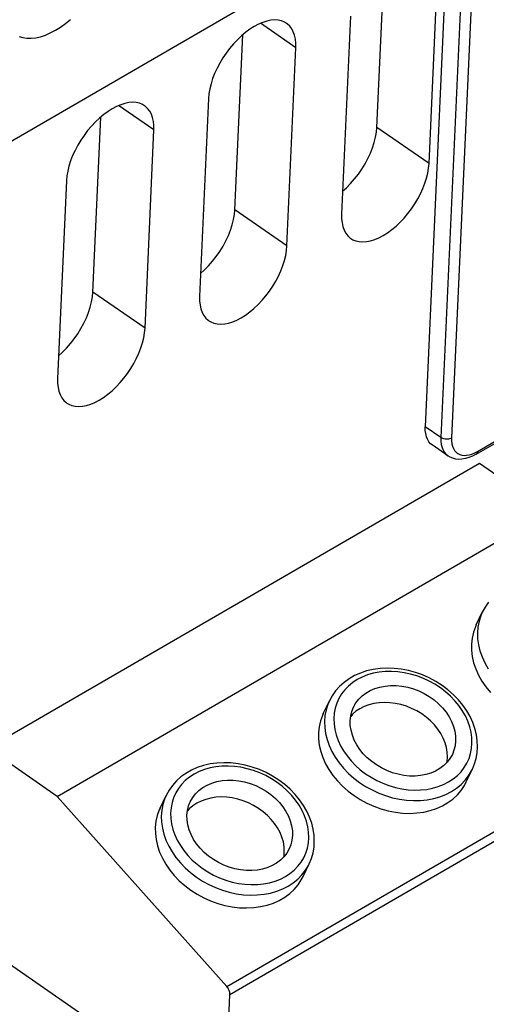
# Model space of a CAD drawing. Header units: millimetres. Extents: x 0 to 594, y 0 to 420.
# Tile 71 of 80: x 544.44 to 550.62, y 129.12 to 142.16. Entities that reach past the tile are written whole.
import ezdxf

# ---------------------------------------------------------------- set-up
doc = ezdxf.new("R2010")
doc.units = ezdxf.units.MM
doc.header["$LTSCALE"] = 32.67
doc.layers.get('0').update_dxf_attribs({"linetype": 'CONTINUOUS'})

msp = doc.modelspace()

# ---------------------------------------------------------------- linework, layer by layer
at = {"color": 7, "linetype": 'CONTINUOUS'}
for p, q in [((531.552, 133.148), (565.112, 152.596)), ((550.122, 143.712), (549.811, 136.766)), ((549.17, 140.731), (549.274, 143.049)), ((549.86, 140.253), (549.977, 142.876)), ((550.484, 136.402), (561.261, 142.647)), ((545.045, 142.108), (545.111, 142.162)), ((547.765, 142.15), (547.713, 142.139)), ((547.815, 142.154), (547.765, 142.15)), ((547.863, 142.151), (547.815, 142.154)), ((547.907, 142.141), (547.863, 142.151)), ((548.82, 142.206), (548.703, 139.582)), ((544.845, 141.982), (544.912, 142.018)), ((544.912, 142.018), (544.979, 142.06)), ((544.979, 142.06), (545.045, 142.108)), ((547.489, 142.033), (547.433, 141.991)), ((547.546, 142.069), (547.489, 142.033)), ((547.603, 142.099), (547.546, 142.069)), ((547.658, 142.122), (547.603, 142.099)), ((547.713, 142.139), (547.658, 142.122)), ((547.947, 142.125), (547.907, 142.141)), ((547.974, 142.109), (547.947, 142.125)), ((547.983, 142.102), (547.974, 142.109)), ((548.015, 142.073), (547.983, 142.102)), ((548.042, 142.038), (548.015, 142.073)), ((548.063, 141.997), (548.042, 142.038)), ((544.434, 141.937), (544.483, 141.921)), ((544.483, 141.921), (544.536, 141.913)), ((544.536, 141.913), (544.593, 141.912)), ((544.593, 141.912), (544.653, 141.918)), ((544.653, 141.918), (544.715, 141.932)), ((544.715, 141.932), (544.78, 141.954)), ((544.78, 141.954), (544.845, 141.982)), ((547.322, 141.893), (547.27, 141.838)), ((547.29, 139.641), (547.393, 141.959)), ((547.377, 141.945), (547.322, 141.893)), ((547.433, 141.991), (547.377, 141.945)), ((548.08, 141.951), (548.063, 141.997)), ((548.091, 141.901), (548.08, 141.951)), ((548.097, 141.846), (548.091, 141.901)), ((547.22, 141.778), (547.173, 141.716)), ((547.27, 141.838), (547.22, 141.778)), ((547.979, 139.163), (548.097, 141.787)), ((548.097, 141.787), (548.097, 141.846)), ((547.129, 141.651), (547.089, 141.584)), ((547.173, 141.716), (547.129, 141.651)), ((547.053, 141.516), (547.021, 141.447)), ((547.089, 141.584), (547.053, 141.516)), ((546.994, 141.378), (546.973, 141.31)), ((547.021, 141.447), (546.994, 141.378)), ((546.956, 141.243), (546.945, 141.178)), ((546.973, 141.31), (546.956, 141.243)), ((546.94, 141.116), (546.822, 138.492)), ((546.945, 141.178), (546.94, 141.116)), ((545.665, 140.979), (545.609, 140.943)), ((545.722, 141.009), (545.665, 140.979)), ((545.778, 141.032), (545.722, 141.009)), ((545.832, 141.05), (545.778, 141.032)), ((545.885, 141.06), (545.832, 141.05)), ((545.935, 141.064), (545.885, 141.06)), ((545.982, 141.061), (545.935, 141.064)), ((546.026, 141.052), (545.982, 141.061)), ((546.066, 141.035), (546.026, 141.052)), ((546.094, 141.019), (546.066, 141.035)), ((546.103, 141.012), (546.094, 141.019)), ((546.134, 140.983), (546.103, 141.012)), ((546.161, 140.948), (546.134, 140.983)), ((545.409, 138.551), (545.513, 140.869)), ((545.496, 140.855), (545.442, 140.804)), ((545.552, 140.902), (545.496, 140.855)), ((545.609, 140.943), (545.552, 140.902)), ((546.183, 140.908), (546.161, 140.948)), ((546.2, 140.862), (546.183, 140.908)), ((546.211, 140.811), (546.2, 140.862)), ((545.389, 140.748), (545.339, 140.689)), ((545.442, 140.804), (545.389, 140.748)), ((546.216, 140.756), (546.211, 140.811)), ((546.216, 140.697), (546.216, 140.756)), ((549.164, 140.667), (549.17, 140.731)), ((545.292, 140.626), (545.248, 140.561)), ((545.339, 140.689), (545.292, 140.626)), ((546.099, 138.073), (546.216, 140.697)), ((549.135, 140.531), (549.153, 140.6)), ((549.153, 140.6), (549.164, 140.667)), ((545.208, 140.494), (545.172, 140.426)), ((545.248, 140.561), (545.208, 140.494)), ((549.084, 140.389), (549.112, 140.46)), ((549.112, 140.46), (549.135, 140.531)), ((545.141, 140.357), (545.114, 140.288)), ((545.172, 140.426), (545.141, 140.357)), ((549.013, 140.248), (549.051, 140.318)), ((549.051, 140.318), (549.084, 140.389)), ((545.092, 140.22), (545.076, 140.153)), ((545.114, 140.288), (545.092, 140.22)), ((548.97, 140.179), (549.013, 140.248)), ((549.843, 140.126), (549.854, 140.19)), ((549.854, 140.19), (549.86, 140.253)), ((545.065, 140.088), (545.059, 140.026)), ((545.076, 140.153), (545.065, 140.088)), ((548.874, 140.049), (548.924, 140.113)), ((548.924, 140.113), (548.97, 140.179)), ((549.805, 139.991), (549.827, 140.059)), ((549.827, 140.059), (549.843, 140.126)), ((545.059, 140.026), (544.942, 137.402)), ((548.716, 139.888), (548.767, 139.933)), ((548.767, 139.933), (548.821, 139.989)), ((548.821, 139.989), (548.874, 140.049)), ((549.778, 139.922), (549.805, 139.991)), ((549.711, 139.785), (549.747, 139.853)), ((549.747, 139.853), (549.778, 139.922)), ((549.627, 139.653), (549.671, 139.718)), ((549.671, 139.718), (549.711, 139.785)), ((547.272, 139.51), (547.284, 139.577)), ((547.284, 139.577), (547.29, 139.641)), ((548.703, 139.582), (548.703, 139.523)), ((549.53, 139.531), (549.58, 139.59)), ((549.58, 139.59), (549.627, 139.653)), ((547.232, 139.37), (547.255, 139.441)), ((547.255, 139.441), (547.272, 139.51)), ((548.703, 139.523), (548.708, 139.468)), ((548.708, 139.468), (548.719, 139.417)), ((548.719, 139.417), (548.736, 139.371)), ((549.367, 139.377), (549.423, 139.424)), ((549.423, 139.424), (549.477, 139.475)), ((549.477, 139.475), (549.53, 139.531)), ((547.17, 139.228), (547.203, 139.299)), ((547.203, 139.299), (547.232, 139.37)), ((548.736, 139.371), (548.758, 139.33)), ((548.758, 139.33), (548.785, 139.295)), ((548.785, 139.295), (548.816, 139.266)), ((549.197, 139.27), (549.254, 139.3)), ((549.254, 139.3), (549.31, 139.336)), ((549.31, 139.336), (549.367, 139.377)), ((547.09, 139.089), (547.132, 139.158)), ((547.132, 139.158), (547.17, 139.228)), ((547.974, 139.101), (547.979, 139.163)), ((548.816, 139.266), (548.825, 139.26)), ((548.825, 139.26), (548.852, 139.244)), ((548.852, 139.244), (548.893, 139.227)), ((548.893, 139.227), (548.937, 139.218)), ((548.937, 139.218), (548.984, 139.215)), ((548.984, 139.215), (549.034, 139.219)), ((549.034, 139.219), (549.087, 139.229)), ((549.087, 139.229), (549.141, 139.246)), ((549.141, 139.246), (549.197, 139.27)), ((546.994, 138.959), (547.043, 139.023)), ((547.043, 139.023), (547.09, 139.089)), ((547.946, 138.969), (547.963, 139.036)), ((547.963, 139.036), (547.974, 139.101)), ((546.886, 138.843), (546.941, 138.899)), ((546.941, 138.899), (546.994, 138.959)), ((547.898, 138.832), (547.925, 138.901)), ((547.925, 138.901), (547.946, 138.969)), ((546.836, 138.798), (546.886, 138.843)), ((547.83, 138.695), (547.866, 138.763)), ((547.866, 138.763), (547.898, 138.832)), ((547.746, 138.563), (547.79, 138.628)), ((547.79, 138.628), (547.83, 138.695)), ((545.403, 138.487), (545.409, 138.551)), ((546.822, 138.492), (546.822, 138.433)), ((547.649, 138.441), (547.699, 138.5)), ((547.699, 138.5), (547.746, 138.563)), ((545.374, 138.351), (545.392, 138.42)), ((545.392, 138.42), (545.403, 138.487)), ((546.822, 138.433), (546.828, 138.378)), ((546.828, 138.378), (546.839, 138.327)), ((547.542, 138.334), (547.597, 138.385)), ((547.597, 138.385), (547.649, 138.441)), ((545.323, 138.209), (545.351, 138.281)), ((545.351, 138.281), (545.374, 138.351)), ((546.839, 138.327), (546.856, 138.281)), ((546.856, 138.281), (546.877, 138.241)), ((546.877, 138.241), (546.904, 138.206)), ((547.373, 138.21), (547.43, 138.246)), ((547.43, 138.246), (547.486, 138.287)), ((547.486, 138.287), (547.542, 138.334)), ((545.251, 138.068), (545.29, 138.138)), ((545.29, 138.138), (545.323, 138.209)), ((546.904, 138.206), (546.936, 138.177)), ((546.936, 138.177), (546.945, 138.17)), ((546.945, 138.17), (546.972, 138.154)), ((546.972, 138.154), (547.012, 138.137)), ((547.012, 138.137), (547.056, 138.128)), ((547.056, 138.128), (547.104, 138.125)), ((547.104, 138.125), (547.154, 138.129)), ((547.154, 138.129), (547.206, 138.139)), ((547.206, 138.139), (547.261, 138.156)), ((547.261, 138.156), (547.316, 138.18)), ((547.316, 138.18), (547.373, 138.21)), ((545.163, 137.933), (545.209, 137.999)), ((545.209, 137.999), (545.251, 138.068)), ((546.082, 137.946), (546.093, 138.011)), ((546.093, 138.011), (546.099, 138.073)), ((545.06, 137.809), (545.113, 137.869)), ((545.113, 137.869), (545.163, 137.933)), ((546.044, 137.811), (546.066, 137.879)), ((546.066, 137.879), (546.082, 137.946)), ((544.955, 137.708), (545.005, 137.753)), ((545.005, 137.753), (545.06, 137.809)), ((545.986, 137.673), (546.017, 137.742)), ((546.017, 137.742), (546.044, 137.811)), ((545.91, 137.538), (545.95, 137.605)), ((545.95, 137.605), (545.986, 137.673)), ((545.819, 137.411), (545.866, 137.473)), ((545.866, 137.473), (545.91, 137.538)), ((544.942, 137.402), (544.942, 137.343)), ((544.942, 137.343), (544.947, 137.288)), ((545.716, 137.296), (545.769, 137.351)), ((545.769, 137.351), (545.819, 137.411)), ((544.947, 137.288), (544.958, 137.238)), ((544.958, 137.238), (544.975, 137.192)), ((544.975, 137.192), (544.997, 137.151)), ((545.549, 137.156), (545.606, 137.198)), ((545.606, 137.198), (545.662, 137.244)), ((545.662, 137.244), (545.716, 137.296)), ((544.997, 137.151), (545.024, 137.116)), ((545.024, 137.116), (545.055, 137.087)), ((545.055, 137.087), (545.064, 137.08)), ((545.064, 137.08), (545.091, 137.064)), ((545.091, 137.064), (545.132, 137.048)), ((545.326, 137.05), (545.38, 137.067)), ((545.38, 137.067), (545.436, 137.09)), ((545.436, 137.09), (545.492, 137.12)), ((545.492, 137.12), (545.549, 137.156)), ((545.132, 137.048), (545.176, 137.038)), ((545.176, 137.038), (545.223, 137.035)), ((545.223, 137.035), (545.273, 137.039)), ((545.273, 137.039), (545.326, 137.05)), ((549.811, 136.719), (549.811, 136.766)), ((549.816, 136.676), (549.811, 136.719)), ((549.825, 136.635), (549.816, 136.676)), ((549.84, 136.6), (549.825, 136.635)), ((549.858, 136.568), (549.84, 136.6)), ((549.881, 136.542), (549.858, 136.568)), ((549.903, 136.525), (549.881, 136.542)), ((550.11, 136.381), (549.903, 136.525)), ((550.527, 136.279), (544.018, 132.507)), ((550.141, 136.363), (550.11, 136.381)), ((550.175, 136.349), (550.141, 136.363)), ((550.213, 136.339), (550.175, 136.349)), ((550.253, 136.335), (550.213, 136.339)), ((550.296, 136.337), (550.253, 136.335)), ((550.342, 136.344), (550.296, 136.337)), ((550.389, 136.358), (550.342, 136.344)), ((550.437, 136.377), (550.389, 136.358)), ((550.484, 136.402), (550.437, 136.377)), ((551.444, 135.644), (550.527, 136.279)), ((544.935, 131.871), (551.444, 135.644)), ((550.603, 134.378), (550.565, 134.31)), ((550.648, 134.442), (550.603, 134.378)), ((550.485, 134.142), (550.565, 134.31)), ((550.474, 134.117), (550.447, 134.044)), ((550.485, 134.142), (550.474, 134.117)), ((550.43, 133.967), (550.422, 133.887)), ((550.447, 134.044), (550.43, 133.967)), ((550.422, 133.887), (550.422, 133.806)), ((550.422, 133.806), (550.432, 133.724)), ((550.432, 133.724), (550.451, 133.641)), ((549.121, 133.552), (549.034, 133.532)), ((549.211, 133.565), (549.121, 133.552)), ((549.304, 133.57), (549.211, 133.565)), ((549.398, 133.567), (549.304, 133.57)), ((549.493, 133.556), (549.398, 133.567)), ((549.588, 133.538), (549.493, 133.556)), ((549.682, 133.512), (549.588, 133.538)), ((550.451, 133.641), (550.479, 133.559)), ((550.479, 133.559), (550.515, 133.478)), ((548.802, 133.429), (548.735, 133.381)), ((548.874, 133.47), (548.802, 133.429)), ((548.952, 133.505), (548.874, 133.47)), ((549.034, 133.532), (548.952, 133.505)), ((549.774, 133.479), (549.682, 133.512)), ((549.864, 133.439), (549.774, 133.479)), ((549.95, 133.392), (549.864, 133.439)), ((550.515, 133.478), (550.56, 133.398)), ((548.676, 133.327), (548.623, 133.268)), ((548.735, 133.381), (548.676, 133.327)), ((549.082, 133.273), (549.144, 133.299)), ((549.144, 133.299), (549.21, 133.319)), ((549.21, 133.319), (549.28, 133.333)), ((549.28, 133.333), (549.352, 133.339)), ((549.352, 133.339), (549.427, 133.338)), ((549.427, 133.338), (549.502, 133.331)), ((549.502, 133.331), (549.578, 133.316)), ((549.578, 133.316), (549.653, 133.295)), ((549.653, 133.295), (549.726, 133.267)), ((550.033, 133.339), (549.95, 133.392)), ((550.111, 133.281), (550.033, 133.339)), ((550.183, 133.217), (550.111, 133.281)), ((550.56, 133.398), (550.613, 133.322)), ((550.613, 133.322), (550.673, 133.249)), ((548.578, 133.205), (548.54, 133.136)), ((548.623, 133.268), (548.578, 133.205)), ((548.892, 133.108), (548.93, 133.157)), ((548.93, 133.157), (548.974, 133.201)), ((548.974, 133.201), (549.025, 133.24)), ((549.025, 133.24), (549.082, 133.273)), ((549.726, 133.267), (549.797, 133.233)), ((549.797, 133.233), (549.864, 133.193)), ((549.864, 133.193), (549.927, 133.148)), ((549.927, 133.148), (549.986, 133.098)), ((550.249, 133.148), (550.183, 133.217)), ((550.307, 133.078), (550.249, 133.148)), ((548.46, 132.968), (548.54, 133.136)), ((548.838, 132.997), (548.86, 133.052)), ((548.86, 133.052), (548.892, 133.108)), ((548.946, 133.032), (548.893, 132.998)), ((549.003, 133.061), (548.946, 133.032)), ((549.065, 133.084), (549.003, 133.061)), ((549.13, 133.101), (549.065, 133.084)), ((549.199, 133.111), (549.13, 133.101)), ((549.27, 133.115), (549.199, 133.111)), ((549.342, 133.112), (549.27, 133.115)), ((549.415, 133.103), (549.342, 133.112)), ((549.488, 133.087), (549.415, 133.103)), ((549.56, 133.065), (549.488, 133.087)), ((549.63, 133.037), (549.56, 133.065)), ((549.698, 133.003), (549.63, 133.037)), ((549.986, 133.098), (550.039, 133.044)), ((550.039, 133.044), (550.086, 132.986)), ((550.359, 133.004), (550.307, 133.078)), ((548.449, 132.944), (548.422, 132.87)), ((548.46, 132.968), (548.449, 132.944)), ((548.816, 132.875), (548.823, 132.937)), ((548.823, 132.937), (548.838, 132.997)), ((548.847, 132.958), (548.823, 132.931)), ((548.893, 132.998), (548.847, 132.958)), ((549.763, 132.964), (549.698, 133.003)), ((549.824, 132.92), (549.763, 132.964)), ((549.88, 132.871), (549.824, 132.92)), ((550.086, 132.986), (550.126, 132.925)), ((550.126, 132.925), (550.159, 132.863)), ((550.403, 132.927), (550.359, 133.004)), ((550.439, 132.848), (550.403, 132.927)), ((548.405, 132.793), (548.396, 132.714)), ((548.422, 132.87), (548.405, 132.793)), ((548.818, 132.811), (548.816, 132.875)), ((548.827, 132.746), (548.818, 132.811)), ((549.931, 132.819), (549.88, 132.871)), ((549.977, 132.763), (549.931, 132.819)), ((550.016, 132.705), (549.977, 132.763)), ((550.159, 132.863), (550.184, 132.798)), ((550.184, 132.798), (550.202, 132.734)), ((550.467, 132.768), (550.439, 132.848)), ((550.487, 132.688), (550.467, 132.768)), ((548.396, 132.714), (548.397, 132.632)), ((548.397, 132.632), (548.407, 132.55)), ((548.845, 132.681), (548.827, 132.746)), ((548.87, 132.617), (548.845, 132.681)), ((550.048, 132.644), (550.016, 132.705)), ((550.074, 132.582), (550.048, 132.644)), ((550.202, 132.734), (550.211, 132.669)), ((550.211, 132.669), (550.212, 132.605)), ((550.499, 132.608), (550.487, 132.688)), ((544.935, 131.871), (544.018, 132.507)), ((548.407, 132.55), (548.426, 132.467)), ((548.903, 132.554), (548.87, 132.617)), ((548.943, 132.494), (548.903, 132.554)), ((548.99, 132.436), (548.943, 132.494)), ((550.092, 132.52), (550.074, 132.582)), ((550.102, 132.457), (550.092, 132.52)), ((550.205, 132.542), (550.19, 132.482)), ((550.212, 132.605), (550.205, 132.542)), ((550.498, 132.45), (550.503, 132.528)), ((550.503, 132.528), (550.499, 132.608)), ((548.426, 132.467), (548.454, 132.385)), ((548.454, 132.385), (548.49, 132.304)), ((549.043, 132.382), (548.99, 132.436)), ((549.101, 132.332), (549.043, 132.382)), ((550.137, 132.372), (550.099, 132.323)), ((550.101, 132.334), (550.105, 132.395)), ((550.105, 132.395), (550.102, 132.457)), ((550.169, 132.427), (550.137, 132.372)), ((550.19, 132.482), (550.169, 132.427)), ((550.464, 132.301), (550.485, 132.374)), ((550.485, 132.374), (550.498, 132.45)), ((546.791, 132.252), (546.713, 132.218)), ((546.873, 132.28), (546.791, 132.252)), ((546.96, 132.3), (546.873, 132.28)), ((547.05, 132.312), (546.96, 132.3)), ((547.142, 132.317), (547.05, 132.312)), ((547.237, 132.314), (547.142, 132.317)), ((547.332, 132.304), (547.237, 132.314)), ((547.426, 132.285), (547.332, 132.304)), ((547.52, 132.259), (547.426, 132.285)), ((547.613, 132.226), (547.52, 132.259)), ((548.49, 132.304), (548.535, 132.225)), ((549.165, 132.287), (549.101, 132.332)), ((549.232, 132.247), (549.165, 132.287)), ((549.303, 132.213), (549.232, 132.247)), ((550.003, 132.24), (549.947, 132.207)), ((550.054, 132.279), (550.003, 132.24)), ((550.099, 132.323), (550.054, 132.279)), ((550.098, 132.322), (550.101, 132.334)), ((550.435, 132.231), (550.464, 132.301)), ((546.574, 132.129), (546.514, 132.075)), ((546.64, 132.176), (546.574, 132.129)), ((546.713, 132.218), (546.64, 132.176)), ((547.703, 132.186), (547.613, 132.226)), ((547.789, 132.14), (547.703, 132.186)), ((547.872, 132.087), (547.789, 132.14)), ((548.535, 132.225), (548.588, 132.148)), ((548.588, 132.148), (548.648, 132.075)), ((549.376, 132.185), (549.303, 132.213)), ((549.451, 132.164), (549.376, 132.185)), ((549.526, 132.149), (549.451, 132.164)), ((549.602, 132.141), (549.526, 132.149)), ((549.676, 132.141), (549.602, 132.141)), ((549.749, 132.147), (549.676, 132.141)), ((549.819, 132.16), (549.749, 132.147)), ((549.885, 132.18), (549.819, 132.16)), ((549.947, 132.207), (549.885, 132.18)), ((550.354, 132.062), (550.435, 132.231)), ((546.462, 132.016), (546.417, 131.952)), ((546.514, 132.075), (546.462, 132.016)), ((546.813, 131.949), (546.864, 131.987)), ((546.864, 131.987), (546.921, 132.02)), ((546.921, 132.02), (546.983, 132.047)), ((546.983, 132.047), (547.049, 132.067)), ((547.049, 132.067), (547.119, 132.08)), ((547.119, 132.08), (547.191, 132.087)), ((547.191, 132.087), (547.266, 132.086)), ((547.266, 132.086), (547.341, 132.078)), ((547.341, 132.078), (547.417, 132.064)), ((547.417, 132.064), (547.492, 132.042)), ((547.492, 132.042), (547.565, 132.014)), ((547.565, 132.014), (547.635, 131.98)), ((547.635, 131.98), (547.703, 131.941)), ((547.95, 132.028), (547.872, 132.087)), ((548.022, 131.965), (547.95, 132.028)), ((548.648, 132.075), (548.715, 132.006)), ((548.715, 132.006), (548.788, 131.941)), ((550.287, 131.951), (550.33, 132.017)), ((550.33, 132.017), (550.354, 132.062)), ((547.181, 129.353), (544.935, 131.871)), ((546.298, 131.716), (546.379, 131.884)), ((546.417, 131.952), (546.379, 131.884)), ((546.699, 131.8), (546.731, 131.855)), ((546.731, 131.855), (546.768, 131.904)), ((546.768, 131.904), (546.813, 131.949)), ((546.969, 131.849), (546.904, 131.832)), ((547.038, 131.859), (546.969, 131.849)), ((547.109, 131.863), (547.038, 131.859)), ((547.181, 131.86), (547.109, 131.863)), ((547.254, 131.85), (547.181, 131.86)), ((547.327, 131.835), (547.254, 131.85)), ((547.703, 131.941), (547.766, 131.895)), ((547.766, 131.895), (547.825, 131.845)), ((547.825, 131.845), (547.878, 131.791)), ((548.088, 131.896), (548.022, 131.965)), ((548.146, 131.825), (548.088, 131.896)), ((548.788, 131.941), (548.867, 131.882)), ((548.867, 131.882), (548.95, 131.828)), ((550.176, 131.836), (550.235, 131.891)), ((550.235, 131.891), (550.287, 131.951)), ((546.298, 131.716), (546.288, 131.691)), ((546.662, 131.685), (546.677, 131.745)), ((546.677, 131.745), (546.699, 131.8)), ((546.732, 131.745), (546.686, 131.706)), ((546.785, 131.78), (546.732, 131.745)), ((546.842, 131.809), (546.785, 131.78)), ((546.904, 131.832), (546.842, 131.809)), ((547.399, 131.813), (547.327, 131.835)), ((547.469, 131.785), (547.399, 131.813)), ((547.537, 131.751), (547.469, 131.785)), ((547.602, 131.712), (547.537, 131.751)), ((547.663, 131.668), (547.602, 131.712)), ((547.878, 131.791), (547.924, 131.734)), ((547.924, 131.734), (547.964, 131.673)), ((548.198, 131.751), (548.146, 131.825)), ((548.242, 131.675), (548.198, 131.751)), ((548.95, 131.828), (549.038, 131.781)), ((549.038, 131.781), (549.129, 131.74)), ((549.129, 131.74), (549.223, 131.706)), ((549.877, 131.684), (549.96, 131.711)), ((549.96, 131.711), (550.038, 131.746)), ((550.038, 131.746), (550.11, 131.788)), ((550.11, 131.788), (550.176, 131.836)), ((546.261, 131.618), (546.244, 131.541)), ((546.288, 131.691), (546.261, 131.618)), ((546.655, 131.622), (546.662, 131.685)), ((546.657, 131.559), (546.655, 131.622)), ((546.686, 131.706), (546.662, 131.679)), ((547.719, 131.619), (547.663, 131.668)), ((547.77, 131.567), (547.719, 131.619)), ((547.964, 131.673), (547.997, 131.61)), ((547.997, 131.61), (548.023, 131.546)), ((548.278, 131.596), (548.242, 131.675)), ((548.306, 131.516), (548.278, 131.596)), ((549.223, 131.706), (549.318, 131.68)), ((549.318, 131.68), (549.415, 131.661)), ((549.415, 131.661), (549.511, 131.65)), ((549.511, 131.65), (549.606, 131.646)), ((549.606, 131.646), (549.699, 131.651)), ((549.699, 131.651), (549.79, 131.663)), ((549.79, 131.663), (549.877, 131.684)), ((546.244, 131.541), (546.235, 131.461)), ((546.235, 131.461), (546.236, 131.38)), ((546.666, 131.494), (546.657, 131.559)), ((546.684, 131.429), (546.666, 131.494)), ((547.816, 131.511), (547.77, 131.567)), ((547.855, 131.453), (547.816, 131.511)), ((547.887, 131.392), (547.855, 131.453)), ((548.023, 131.546), (548.04, 131.481)), ((548.04, 131.481), (548.05, 131.416)), ((548.326, 131.435), (548.306, 131.516)), ((546.236, 131.38), (546.246, 131.298)), ((546.709, 131.365), (546.684, 131.429)), ((546.742, 131.302), (546.709, 131.365)), ((547.913, 131.33), (547.887, 131.392)), ((547.931, 131.267), (547.913, 131.33)), ((548.051, 131.352), (548.044, 131.29)), ((548.05, 131.416), (548.051, 131.352)), ((548.338, 131.355), (548.326, 131.435)), ((548.341, 131.276), (548.338, 131.355)), ((546.246, 131.298), (546.265, 131.215)), ((546.265, 131.215), (546.293, 131.133)), ((546.782, 131.241), (546.742, 131.302)), ((546.829, 131.184), (546.782, 131.241)), ((547.941, 131.205), (547.931, 131.267)), ((547.944, 131.143), (547.941, 131.205)), ((548.029, 131.23), (548.007, 131.175)), ((548.044, 131.29), (548.029, 131.23)), ((548.324, 131.122), (548.337, 131.198)), ((548.337, 131.198), (548.341, 131.276)), ((546.293, 131.133), (546.329, 131.052)), ((546.882, 131.129), (546.829, 131.184)), ((546.94, 131.079), (546.882, 131.129)), ((547.004, 131.034), (546.94, 131.079)), ((547.938, 131.07), (547.893, 131.026)), ((547.937, 131.069), (547.94, 131.082)), ((547.976, 131.119), (547.938, 131.07)), ((547.94, 131.082), (547.944, 131.143)), ((548.007, 131.175), (547.976, 131.119)), ((548.303, 131.049), (548.324, 131.122)), ((546.329, 131.052), (546.374, 130.972)), ((546.374, 130.972), (546.426, 130.896)), ((547.071, 130.994), (547.004, 131.034)), ((547.142, 130.96), (547.071, 130.994)), ((547.215, 130.933), (547.142, 130.96)), ((547.29, 130.911), (547.215, 130.933)), ((547.724, 130.928), (547.657, 130.908)), ((547.785, 130.955), (547.724, 130.928)), ((547.842, 130.987), (547.785, 130.955)), ((547.893, 131.026), (547.842, 130.987)), ((548.193, 130.81), (548.274, 130.979)), ((548.274, 130.979), (548.303, 131.049)), ((546.426, 130.896), (546.486, 130.823)), ((546.486, 130.823), (546.553, 130.753)), ((547.365, 130.897), (547.29, 130.911)), ((547.441, 130.889), (547.365, 130.897)), ((547.515, 130.888), (547.441, 130.889)), ((547.588, 130.894), (547.515, 130.888)), ((547.657, 130.908), (547.588, 130.894)), ((548.169, 130.764), (548.193, 130.81)), ((546.553, 130.753), (546.627, 130.689)), ((546.627, 130.689), (546.705, 130.629)), ((548.074, 130.639), (548.126, 130.699)), ((548.126, 130.699), (548.169, 130.764)), ((546.705, 130.629), (546.789, 130.576)), ((546.789, 130.576), (546.877, 130.528)), ((547.949, 130.536), (548.015, 130.584)), ((548.015, 130.584), (548.074, 130.639)), ((546.877, 130.528), (546.968, 130.488)), ((546.968, 130.488), (547.062, 130.454)), ((547.062, 130.454), (547.157, 130.427)), ((547.157, 130.427), (547.253, 130.408)), ((547.253, 130.408), (547.35, 130.397)), ((547.538, 130.399), (547.629, 130.411)), ((547.629, 130.411), (547.716, 130.431)), ((547.716, 130.431), (547.799, 130.459)), ((547.799, 130.459), (547.877, 130.494)), ((547.877, 130.494), (547.949, 130.536)), ((547.35, 130.397), (547.445, 130.394)), ((547.445, 130.394), (547.538, 130.399)), ((545.376, 128.904), (543.738, 130.04)), ((547.128, 126.997), (547.223, 129.249)), ((547.19, 129.341), (547.181, 129.353)), ((547.199, 129.329), (547.19, 129.341)), ((547.206, 129.316), (547.199, 129.329)), ((547.212, 129.302), (547.206, 129.316)), ((547.217, 129.288), (547.212, 129.302)), ((547.221, 129.274), (547.217, 129.288)), ((547.223, 129.261), (547.221, 129.274)), ((547.223, 129.249), (547.223, 129.261))]:
    msp.add_line(p, q, dxfattribs=at)
at = {"color": 9, "linetype": 'CONTINUOUS'}
for p, q in [((550.329, 143.568), (550.018, 136.623)), ((550.47, 143.562), (550.159, 136.617)), ((550.503, 136.441), (561.28, 142.686)), ((548.097, 141.787), (547.63, 142.11)), ((546.216, 140.697), (545.75, 141.021)), ((549.86, 140.253), (549.17, 140.731)), ((547.979, 139.163), (547.29, 139.641)), ((546.099, 138.073), (545.409, 138.551)), ((550.018, 136.623), (549.811, 136.766)), ((550.029, 136.616), (550.018, 136.623)), ((550.018, 136.623), (550.018, 136.576)), ((550.018, 136.576), (550.023, 136.532)), ((550.042, 136.61), (550.029, 136.616)), ((550.057, 136.606), (550.042, 136.61)), ((550.072, 136.603), (550.057, 136.606)), ((550.087, 136.601), (550.072, 136.603)), ((550.103, 136.601), (550.087, 136.601)), ((550.118, 136.603), (550.103, 136.601)), ((550.133, 136.606), (550.118, 136.603)), ((550.147, 136.611), (550.133, 136.606)), ((550.159, 136.617), (550.147, 136.611)), ((550.159, 136.617), (550.159, 136.578)), ((550.159, 136.578), (550.163, 136.541)), ((550.163, 136.541), (550.171, 136.508)), ((550.023, 136.532), (550.032, 136.492)), ((550.032, 136.492), (550.047, 136.456)), ((550.047, 136.456), (550.065, 136.425)), ((550.065, 136.425), (550.088, 136.399)), ((550.171, 136.508), (550.183, 136.478)), ((550.183, 136.478), (550.199, 136.452)), ((550.199, 136.452), (550.218, 136.43)), ((550.218, 136.43), (550.24, 136.413)), ((550.24, 136.413), (550.266, 136.399)), ((550.392, 136.395), (550.428, 136.405)), ((550.428, 136.405), (550.465, 136.421)), ((550.465, 136.421), (550.503, 136.441)), ((550.494, 136.411), (550.488, 136.404)), ((550.499, 136.419), (550.494, 136.411)), ((550.502, 136.429), (550.499, 136.419)), ((550.503, 136.441), (550.502, 136.429)), ((550.088, 136.399), (550.11, 136.381)), ((550.266, 136.399), (550.294, 136.391)), ((550.294, 136.391), (550.325, 136.388)), ((550.325, 136.388), (550.358, 136.389)), ((550.358, 136.389), (550.392, 136.395)), ((550.488, 136.404), (550.484, 136.402)), ((550.522, 134.19), (550.507, 134.114)), ((550.545, 134.262), (550.522, 134.19)), ((550.565, 134.31), (550.545, 134.262)), ((550.507, 134.114), (550.501, 134.037)), ((550.501, 134.037), (550.504, 133.958)), ((550.504, 133.958), (550.515, 133.877)), ((550.515, 133.877), (550.535, 133.797)), ((550.535, 133.797), (550.563, 133.718)), ((550.563, 133.718), (550.599, 133.639)), ((550.599, 133.639), (550.643, 133.562)), ((548.91, 133.418), (548.849, 133.378)), ((548.976, 133.451), (548.91, 133.418)), ((549.046, 133.479), (548.976, 133.451)), ((549.121, 133.501), (549.046, 133.479)), ((549.199, 133.516), (549.121, 133.501)), ((549.28, 133.524), (549.199, 133.516)), ((549.362, 133.526), (549.28, 133.524)), ((549.446, 133.521), (549.362, 133.526)), ((549.531, 133.509), (549.446, 133.521)), ((549.615, 133.491), (549.531, 133.509)), ((549.698, 133.466), (549.615, 133.491)), ((549.78, 133.435), (549.698, 133.466)), ((549.86, 133.398), (549.78, 133.435)), ((548.745, 133.283), (548.703, 133.228)), ((548.794, 133.333), (548.745, 133.283)), ((548.849, 133.378), (548.794, 133.333)), ((549.937, 133.356), (549.86, 133.398)), ((550.01, 133.308), (549.937, 133.356)), ((550.079, 133.256), (550.01, 133.308)), ((548.667, 133.169), (548.639, 133.106)), ((548.703, 133.228), (548.667, 133.169)), ((550.143, 133.199), (550.079, 133.256)), ((550.201, 133.138), (550.143, 133.199)), ((547.181, 129.353), (553.69, 133.125)), ((547.223, 129.249), (553.732, 133.021)), ((548.497, 133.016), (548.482, 132.941)), ((548.52, 133.089), (548.497, 133.016)), ((548.54, 133.136), (548.52, 133.089)), ((548.618, 133.041), (548.605, 132.972)), ((548.639, 133.106), (548.618, 133.041)), ((550.254, 133.074), (550.201, 133.138)), ((550.301, 133.007), (550.254, 133.074)), ((548.482, 132.941), (548.476, 132.863)), ((548.605, 132.972), (548.599, 132.902)), ((548.599, 132.902), (548.602, 132.83)), ((550.341, 132.937), (550.301, 133.007)), ((550.373, 132.866), (550.341, 132.937)), ((548.476, 132.863), (548.479, 132.784)), ((548.479, 132.784), (548.49, 132.704)), ((548.602, 132.83), (548.612, 132.758)), ((548.612, 132.758), (548.63, 132.685)), ((550.399, 132.794), (550.373, 132.866)), ((550.417, 132.722), (550.399, 132.794)), ((548.49, 132.704), (548.51, 132.624)), ((548.51, 132.624), (548.538, 132.544)), ((548.63, 132.685), (548.655, 132.613)), ((550.427, 132.649), (550.417, 132.722)), ((550.429, 132.578), (550.427, 132.649)), ((548.538, 132.544), (548.574, 132.465)), ((548.655, 132.613), (548.688, 132.542)), ((548.688, 132.542), (548.728, 132.473)), ((550.411, 132.439), (550.424, 132.507)), ((550.424, 132.507), (550.429, 132.578)), ((548.574, 132.465), (548.618, 132.389)), ((548.618, 132.389), (548.67, 132.315)), ((548.728, 132.473), (548.774, 132.406)), ((548.774, 132.406), (548.827, 132.342)), ((550.362, 132.311), (550.39, 132.373)), ((550.39, 132.373), (550.411, 132.439)), ((546.96, 132.248), (546.885, 132.227)), ((547.038, 132.263), (546.96, 132.248)), ((547.118, 132.272), (547.038, 132.263)), ((547.201, 132.273), (547.118, 132.272)), ((547.285, 132.268), (547.201, 132.273)), ((547.369, 132.257), (547.285, 132.268)), ((547.454, 132.238), (547.369, 132.257)), ((547.537, 132.214), (547.454, 132.238)), ((548.67, 132.315), (548.728, 132.244)), ((548.728, 132.244), (548.793, 132.176)), ((548.827, 132.342), (548.886, 132.281)), ((548.886, 132.281), (548.95, 132.224)), ((550.284, 132.197), (550.326, 132.252)), ((550.326, 132.252), (550.362, 132.311)), ((546.688, 132.126), (546.633, 132.08)), ((546.749, 132.165), (546.688, 132.126)), ((546.815, 132.199), (546.749, 132.165)), ((546.885, 132.227), (546.815, 132.199)), ((547.619, 132.183), (547.537, 132.214)), ((547.699, 132.146), (547.619, 132.183)), ((547.776, 132.104), (547.699, 132.146)), ((547.849, 132.056), (547.776, 132.104)), ((548.793, 132.176), (548.864, 132.113)), ((548.864, 132.113), (548.94, 132.055)), ((548.95, 132.224), (549.019, 132.171)), ((549.019, 132.171), (549.092, 132.124)), ((549.092, 132.124), (549.169, 132.081)), ((550.119, 132.062), (550.18, 132.102)), ((550.18, 132.102), (550.235, 132.147)), ((550.235, 132.147), (550.284, 132.197)), ((550.338, 132.084), (550.385, 132.144)), ((550.385, 132.144), (550.424, 132.209)), ((550.424, 132.209), (550.435, 132.231)), ((546.541, 131.976), (546.506, 131.917)), ((546.584, 132.03), (546.541, 131.976)), ((546.633, 132.08), (546.584, 132.03)), ((547.918, 132.003), (547.849, 132.056)), ((547.982, 131.946), (547.918, 132.003)), ((548.94, 132.055), (549.021, 132.003)), ((549.021, 132.003), (549.105, 131.956)), ((549.169, 132.081), (549.248, 132.045)), ((549.248, 132.045), (549.33, 132.014)), ((549.33, 132.014), (549.414, 131.989)), ((549.414, 131.989), (549.498, 131.971)), ((549.498, 131.971), (549.583, 131.959)), ((549.83, 131.964), (549.908, 131.979)), ((549.908, 131.979), (549.982, 132.001)), ((549.982, 132.001), (550.053, 132.028)), ((550.053, 132.028), (550.119, 132.062)), ((550.156, 131.935), (550.223, 131.978)), ((550.223, 131.978), (550.284, 132.028)), ((550.284, 132.028), (550.338, 132.084)), ((546.379, 131.884), (546.359, 131.836)), ((546.478, 131.854), (546.457, 131.788)), ((546.506, 131.917), (546.478, 131.854)), ((548.04, 131.886), (547.982, 131.946)), ((548.093, 131.821), (548.04, 131.886)), ((549.105, 131.956), (549.194, 131.915)), ((549.194, 131.915), (549.284, 131.881)), ((549.284, 131.881), (549.376, 131.854)), ((549.376, 131.854), (549.47, 131.834)), ((549.583, 131.959), (549.667, 131.954)), ((549.667, 131.954), (549.749, 131.956)), ((549.749, 131.956), (549.83, 131.964)), ((549.836, 131.826), (549.922, 131.843)), ((549.922, 131.843), (550.005, 131.867)), ((550.005, 131.867), (550.083, 131.897)), ((550.083, 131.897), (550.156, 131.935)), ((546.336, 131.764), (546.321, 131.688)), ((546.359, 131.836), (546.336, 131.764)), ((546.444, 131.72), (546.438, 131.65)), ((546.457, 131.788), (546.444, 131.72)), ((548.14, 131.754), (548.093, 131.821)), ((548.18, 131.685), (548.14, 131.754)), ((549.47, 131.834), (549.563, 131.821)), ((549.563, 131.821), (549.656, 131.815)), ((549.656, 131.815), (549.747, 131.817)), ((549.747, 131.817), (549.836, 131.826)), ((546.321, 131.688), (546.315, 131.611)), ((546.315, 131.611), (546.318, 131.531)), ((546.438, 131.65), (546.441, 131.578)), ((548.212, 131.614), (548.18, 131.685)), ((548.238, 131.542), (548.212, 131.614)), ((546.318, 131.531), (546.329, 131.451)), ((546.329, 131.451), (546.349, 131.371)), ((546.441, 131.578), (546.451, 131.506)), ((546.451, 131.506), (546.469, 131.433)), ((548.256, 131.469), (548.238, 131.542)), ((548.266, 131.397), (548.256, 131.469)), ((546.349, 131.371), (546.377, 131.291)), ((546.469, 131.433), (546.494, 131.361)), ((546.494, 131.361), (546.527, 131.29)), ((548.263, 131.255), (548.268, 131.325)), ((548.268, 131.325), (548.266, 131.397)), ((546.377, 131.291), (546.413, 131.213)), ((546.413, 131.213), (546.457, 131.136)), ((546.527, 131.29), (546.567, 131.221)), ((546.567, 131.221), (546.613, 131.153)), ((548.25, 131.187), (548.263, 131.255)), ((546.457, 131.136), (546.509, 131.062)), ((546.509, 131.062), (546.567, 130.991)), ((546.613, 131.153), (546.666, 131.089)), ((546.666, 131.089), (546.725, 131.028)), ((548.165, 130.999), (548.201, 131.058)), ((548.201, 131.058), (548.229, 131.121)), ((548.229, 131.121), (548.25, 131.187)), ((546.567, 130.991), (546.632, 130.924)), ((546.725, 131.028), (546.789, 130.972)), ((546.789, 130.972), (546.858, 130.919)), ((548.074, 130.894), (548.123, 130.945)), ((548.123, 130.945), (548.165, 130.999)), ((548.224, 130.892), (548.263, 130.957)), ((548.263, 130.957), (548.274, 130.979)), ((546.632, 130.924), (546.703, 130.861)), ((546.703, 130.861), (546.779, 130.803)), ((546.779, 130.803), (546.86, 130.75)), ((546.858, 130.919), (546.931, 130.871)), ((546.931, 130.871), (547.008, 130.829)), ((547.008, 130.829), (547.087, 130.792)), ((547.892, 130.776), (547.958, 130.81)), ((547.958, 130.81), (548.018, 130.849)), ((548.018, 130.849), (548.074, 130.894)), ((548.123, 130.776), (548.177, 130.831)), ((548.177, 130.831), (548.224, 130.892)), ((546.86, 130.75), (546.944, 130.703)), ((546.944, 130.703), (547.032, 130.663)), ((547.087, 130.792), (547.169, 130.761)), ((547.169, 130.761), (547.253, 130.737)), ((547.253, 130.737), (547.337, 130.718)), ((547.337, 130.718), (547.422, 130.707)), ((547.422, 130.707), (547.505, 130.702)), ((547.505, 130.702), (547.588, 130.703)), ((547.588, 130.703), (547.669, 130.712)), ((547.669, 130.712), (547.747, 130.727)), ((547.747, 130.727), (547.821, 130.748)), ((547.821, 130.748), (547.892, 130.776)), ((547.922, 130.645), (547.994, 130.682)), ((547.994, 130.682), (548.062, 130.726)), ((548.062, 130.726), (548.123, 130.776)), ((547.032, 130.663), (547.123, 130.629)), ((547.123, 130.629), (547.215, 130.601)), ((547.215, 130.601), (547.308, 130.581)), ((547.308, 130.581), (547.402, 130.568)), ((547.402, 130.568), (547.495, 130.563)), ((547.495, 130.563), (547.586, 130.565)), ((547.586, 130.565), (547.675, 130.574)), ((547.675, 130.574), (547.761, 130.59)), ((547.761, 130.59), (547.844, 130.614)), ((547.844, 130.614), (547.922, 130.645))]:
    msp.add_line(p, q, dxfattribs=at)

doc.saveas('drawing.dxf')
